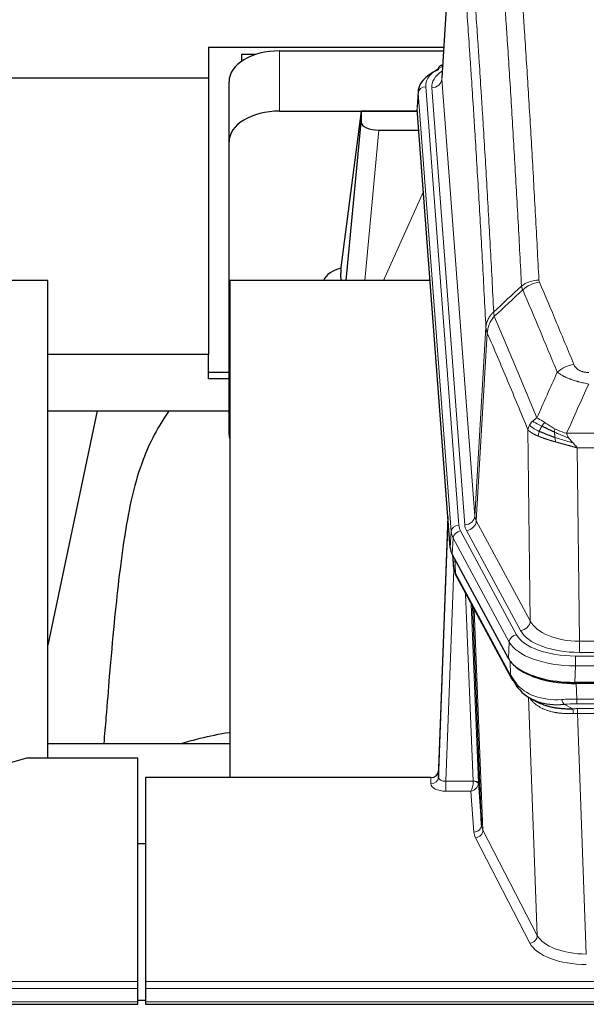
# Model space of a CAD drawing. Header units: inches. Extents: x 0 to 23760, y -13 to 16800.
# Tile 190 of 223: x 18113 to 18338, y 14107 to 14497. Entities that reach past the tile are written whole.
import ezdxf

# ---------------------------------------------------------------- set-up
doc = ezdxf.new("R2010")
doc.units = ezdxf.units.IN
doc.layers.add('254', color=7, linetype='Continuous', true_color=0xffffff)

msp = doc.modelspace()

# ---------------------------------------------------------------- linework, layer by layer
at = {"layer": '254', "color": 2, "linetype": 'Continuous', "lineweight": 25}
for p, q in [((18285.702, 14560.413), (18280.452, 14473.777)), ((18188.22, 14485.903), (18188.22, 14473.763)), ((18188.22, 14485.903), (18281.19, 14485.903)), ((18201.22, 14482.957), (18201.22, 14480.217)), ((18206.902, 14482.957), (18201.22, 14482.957)), ((18216.273, 14484.376), (18281.094, 14484.376)), ((18280.763, 14478.92), (18279.82, 14478.484)), ((18048.412, 14473.763), (18188.22, 14473.763)), ((18188.22, 14473.763), (18188.22, 14364.292)), ((18196.273, 14448.4), (18196.273, 14472.202)), ((18271.073, 14468.427), (18270.692, 14462.144)), ((18216.273, 14460.574), (18270.759, 14460.574)), ((18248.584, 14460.485), (18240.536, 14398.699)), ((18270.766, 14460.485), (18248.584, 14460.485)), ((18248.584, 14460.485), (18248.584, 14456.254)), ((18283.816, 14287.907), (18270.698, 14461.361)), ((18242.673, 14393.597), (18248.584, 14456.254)), ((18255.557, 14453.034), (18271.328, 14453.034)), ((18196.273, 14332.746), (18196.273, 14448.4)), ((18240.535, 14398.692), (18240.536, 14398.699)), ((18240.535, 14398.692), (18240.535, 14396.507)), ((18124.56, 14393.597), (18046.617, 14393.597)), ((18124.56, 14204.795), (18124.56, 14393.597)), ((18196.56, 14393.597), (18196.56, 14197.03)), ((18275.829, 14393.597), (18196.56, 14393.597)), ((18188.22, 14364.292), (18124.559, 14364.292)), ((18188.22, 14354.765), (18188.22, 14364.292)), ((18196.274, 14357.174), (18188.22, 14357.174)), ((18196.274, 14354.765), (18188.22, 14354.765)), ((18144.107, 14342.108), (18124.56, 14249.36)), ((18124.611, 14342.109), (18196.296, 14342.109)), ((18282.879, 14300.289), (18279.121, 14199.65)), ((18279.111, 14197.113), (18282.799, 14295.895)), ((18306.855, 14244.115), (18284.6, 14285.33)), ((18284.728, 14285.093), (18285.091, 14280.291)), ((18285.085, 14280.405), (18284.914, 14284.749)), ((18285.085, 14280.405), (18285.091, 14280.291)), ((18286.229, 14276.495), (18307.976, 14236.22)), ((18296.136, 14178.285), (18292.708, 14264.495)), ((18549.423, 14234.677), (18333.017, 14234.677)), ((18548.832, 14234.196), (18333.608, 14234.196)), ((18316.118, 14228.044), (18318.861, 14226.657)), ((18196.558, 14210.368), (18124.561, 14210.368)), ((18115.764, 14204.6), (18099.599, 14200.069)), ((18117.263, 14204.795), (18160.22, 14204.795)), ((18160.22, 14116.394), (18160.22, 14204.795)), ((18279.121, 14199.65), (18279.111, 14197.113)), ((18163.22, 14197.028), (18163.22, 14116.394)), ((18276.123, 14197.028), (18163.22, 14197.028)), ((18294.907, 14194.903), (18296.136, 14178.285)), ((18163.22, 14170.83), (18160.22, 14170.83)), ((18160.22, 14113.66), (18160.22, 14116.394)), ((18160.22, 14108.412), (18160.22, 14113.66)), ((18163.22, 14116.394), (18163.22, 14113.66)), ((18163.22, 14113.66), (18163.22, 14108.412)), ((18160.197, 14109.095), (18163.21, 14109.095)), ((17603.22, 14107.397), (18160.22, 14107.397)), ((18160.22, 14107.397), (18160.22, 14108.412)), ((18163.22, 14108.412), (18163.22, 14107.397)), ((18163.22, 14107.397), (18720.22, 14107.397))]:
    msp.add_line(p, q, dxfattribs=at)
at = {"layer": '254', "color": 110, "linetype": 'Continuous', "lineweight": 13}
for p, q in [((18285.704, 14559.791), (18280.456, 14473.202)), ((18216.273, 14460.574), (18216.273, 14484.376)), ((18280.456, 14473.202), (18293.523, 14300.429)), ((18271.078, 14467.64), (18270.698, 14461.361)), ((18284.189, 14294.28), (18271.078, 14467.64)), ((18274.073, 14470.21), (18287.183, 14296.85)), ((18276.464, 14469.775), (18289.531, 14297.002)), ((18255.557, 14453.034), (18249.95, 14393.598)), ((18257.362, 14393.598), (18273.159, 14428.82)), ((18293.523, 14300.429), (18297.899, 14375.105)), ((18298.455, 14372.772), (18294.104, 14298.52)), ((18315.456, 14258.977), (18314.498, 14334.627)), ((18329.817, 14333.181), (18552.623, 14333.181)), ((18548.51, 14327.437), (18333.93, 14327.437)), ((18333.93, 14327.437), (18334.898, 14250.942)), ((18294.104, 14298.52), (18315.456, 14258.977)), ((18283.816, 14287.907), (18284.189, 14294.28)), ((18287.881, 14294.559), (18310.055, 14253.493)), ((18311.58, 14255.168), (18290.228, 14294.711)), ((18284.974, 14291.702), (18284.6, 14285.33)), ((18307.148, 14250.637), (18284.974, 14291.702)), ((18284.73, 14285.089), (18285.085, 14280.405)), ((18285.651, 14283.383), (18285.87, 14277.825)), ((18285.234, 14279.433), (18282.103, 14195.582)), ((18285.87, 14277.825), (18307.617, 14237.55)), ((18292.91, 14195.668), (18289.887, 14269.72)), ((18292.014, 14265.78), (18294.907, 14194.903)), ((18293.254, 14263.485), (18296.721, 14176.274)), ((18306.855, 14244.115), (18307.148, 14250.637)), ((18334.898, 14246.528), (18334.898, 14250.942)), ((18334.898, 14250.942), (18547.541, 14250.942)), ((18333.31, 14245.104), (18549.13, 14245.104)), ((18333.31, 14241.199), (18333.31, 14245.104)), ((18547.541, 14246.528), (18334.898, 14246.528)), ((18307.617, 14237.55), (18307.441, 14243.186)), ((18333.31, 14241.199), (18333.017, 14234.677)), ((18549.13, 14241.199), (18333.31, 14241.199)), ((18333.608, 14234.196), (18333.799, 14228.105)), ((18318.206, 14134.66), (18314.77, 14228.799)), ((18328.775, 14226.011), (18332.228, 14224.266)), ((18333.799, 14226.239), (18333.799, 14228.105)), ((18333.799, 14228.105), (18548.641, 14228.105)), ((18548.641, 14226.239), (18333.799, 14226.239)), ((18334.141, 14222.431), (18334.141, 14224.297)), ((18334.141, 14224.297), (18548.299, 14224.297)), ((18334.141, 14222.431), (18337.615, 14127.256)), ((18548.299, 14222.431), (18334.141, 14222.431)), ((18276.112, 14194.581), (18276.123, 14197.028)), ((18282.103, 14195.582), (18282.103, 14191.666)), ((18282.103, 14195.582), (18292.908, 14195.582)), ((18282.103, 14191.666), (18291.945, 14191.666)), ((18293.139, 14175.518), (18291.945, 14191.666)), ((18296.721, 14176.274), (18318.206, 14134.66)), ((18315.298, 14131.596), (18293.813, 14173.211)), ((17603.22, 14116.394), (18160.22, 14116.394)), ((17603.22, 14113.66), (18160.22, 14113.66)), ((18163.22, 14116.394), (18720.22, 14116.394)), ((18163.22, 14113.66), (18720.22, 14113.66)), ((17603.22, 14108.412), (18160.22, 14108.412)), ((18163.22, 14108.412), (18720.22, 14108.412))]:
    msp.add_line(p, q, dxfattribs=at)
at = {"layer": '254', "color": 2, "linetype": 'Continuous', "lineweight": 25}
for centre, major_axis, ratio, start_param, end_param in [((18216.273, 14472.202), (-20, 0), 0.608706, 4.712389, 6.2831853), ((18298.092, 14467.923), (-27.03, 0.194), 0.4633579, 5.502135, 6.3212481), ((18281.078, 14475.761), (1.258, -2.724), 0.6272114, 3.1415983, 4.0254232), ((18216.273, 14448.4), (-20, 0), 0.608706, 4.712389, 6.2831853), ((18255.611, 14456.278), (7.027, 0.031), 0.4617281, 3.1395348, 4.7027345), ((18243.414, 14391.518), (10.208, 0), 0.7029015, 1.8567446, 2.8477011), ((18243.414, 14200.114), (-10.152, 515.152), 0.0020796, 5.0973739, 5.1034777), ((18216.273, 14332.746), (-20, 0), 0.608706, 0, 0.1694742), ((18310.836, 14288.347), (27.037, 0.006), 0.4611335, 3.1763491, 3.3855005), ((18312.88, 14260.616), (-27.175, 22.247), 0.2659513, 0.2482925, 0.2802724), ((18311.729, 14289.892), (26.161, 11.46), 0.4493681, 3.0159633, 3.1613144), ((18289.583, 14278.716), (3.584, 1.776), 0.8816114, 2.7716102, 3.1419462), ((18333.075, 14247.162), (27.023, 0.034), 0.4619935, 3.3853572, 3.670307), ((18334.449, 14220.671), (-27.355, 20.182), 0.1876908, 0.3765826, 0.5974134), ((18333.634, 14246.671), (27.01, 0.015), 0.4618579, 3.6271853, 4.7111791), ((18333.075, 14247.162), (27.023, 0.034), 0.4619935, 3.670307, 4.7096668), ((18311.496, 14238.12), (3.52, 1.9), 0.8606628, 3.1415888, 3.5094104), ((18331.752, 14217.808), (-23.434, 19.972), 0.1471226, 0.3626514, 0.5834823), ((18313.273, 14235.439), (3.195, 2.407), 0.6715965, 2.6043549, 3.391291), ((18333.546, 14249.488), (23.359, 16.381), 0.7286412, 3.1732971, 4.057134), ((18117.266, 14203.338), (-3, 0.002), 0.4856498, 4.7136997, 5.2369038), ((18276.123, 14199.741), (3, 0.002), 0.9042699, 4.7116987, 6.2488686)]:
    msp.add_ellipse(centre, major_axis=major_axis, ratio=ratio, start_param=start_param, end_param=end_param, dxfattribs=at)
at = {"layer": '254', "color": 110, "linetype": 'Continuous', "lineweight": 13}
for centre, major_axis, ratio, start_param, end_param in [((18281.078, 14475.761), (1.258, -2.724), 0.6272114, 2.6666598, 3.1415983), ((18298.092, 14470.584), (-24.034, 0.016), 0.461198, 5.4992389, 6.318352), ((18300.483, 14470.149), (-24.034, 0.016), 0.461198, 5.6862399, 6.318352), ((18276.464, 14473.323), (3.989, 0.302), 0.8864705, 4.6454478, 6.1638843), ((18274.073, 14467.549), (2.991, 0.226), 0.8864705, 1.5038552, 3.0222916), ((18318.853, 14385.476), (-9.987, -0.512), 0.8285973, 4.6699673, 5.4273767), ((18319.04, 14384.685), (-9.188, -3.948), 0.8056434, 4.3791539, 5.1247913), ((18332.702, 14352.223), (-9.245, -3.812), 0.7933159, 4.3962573, 5.1392153), ((18289.531, 14300.55), (3.989, 0.302), 0.8864705, 4.6454478, 6.1638843), ((18313.549, 14300.941), (20.038, 0.241), 0.4621297, 3.1708089, 3.3799603), ((18282.799, 14293.743), (0.214, 6.443), 0.0117452, 0.5090713, 1.2305416), ((18285.797, 14295.804), (2.998, -0.112), 0.4302668, 3.1576572, 3.7226285), ((18287.183, 14294.189), (2.991, 0.226), 0.8864705, 1.5038552, 3.0222916), ((18311.201, 14297.24), (24.033, 0.005), 0.4611335, 3.1763491, 3.3855005), ((18313.549, 14297.393), (24.033, 0.005), 0.4611335, 3.1763491, 3.3855005), ((18290.228, 14298.259), (3.52, 1.9), 0.8606628, 4.2773553, 5.7957917), ((18311.201, 14294.579), (-27.028, 0.171), 0.4605352, 0.0378207, 0.2469722), ((18287.881, 14291.898), (2.64, 1.425), 0.8606628, 1.1357626, 2.6541991), ((18312.88, 14260.616), (-27.539, 20.422), 0.1820474, 0.3394732, 0.3714531), ((18289.749, 14278.396), (3.52, 1.9), 0.8606628, 2.7414655, 3.1415888), ((18311.58, 14258.716), (3.52, 1.9), 0.8606628, 4.2773553, 5.7957917), ((18334.819, 14261.549), (-20.002, 0.126), 0.5302672, 0.2567917, 1.5781041), ((18310.055, 14250.832), (2.64, 1.425), 0.8606628, 1.1357626, 2.6541991), ((18333.361, 14256.201), (24.02, 0.03), 0.4619935, 3.3853572, 4.7096668), ((18334.819, 14258.001), (-24.002, 0.049), 0.477994, 0.2537759, 1.5750883), ((18333.361, 14253.54), (-27.018, 0.111), 0.4567867, 0.246464, 1.5707737), ((18311.496, 14238.12), (3.52, 1.9), 0.8606628, 2.7414655, 3.1415888), ((18333.546, 14249.488), (25.329, 12.681), 0.6929209, 3.2824386, 4.1662755), ((18334.449, 14220.671), (-27.015, 0.091), 0.2751837, 4.7373543, 4.9581852), ((18328.775, 14229.846), (-0.368, 3.983), 0.2964475, 2.0527062, 2.8396422), ((18334.449, 14216.835), (-23.017, 0.318), 0.4083138, 4.7462544, 4.9670852), ((18334.931, 14214.484), (-24.025, 0.387), 0.4081206, 4.7518285, 4.8316761), ((18332.228, 14220.43), (0.131, -3.998), 0.1099517, 2.0830946, 2.8518059), ((18334.931, 14210.649), (-20.023, 0.877), 0.5868265, 4.777515, 4.8573626), ((18282.116, 14194.581), (6.003, 0.008), 0.4854373, 3.1388974, 4.7096937), ((18276.112, 14197.204), (-3, 0.013), 0.8746179, 1.5745081, 3.1116779), ((18282.116, 14197.204), (3.004, 0.138), 0.5390598, 3.1127167, 4.683513), ((18291.945, 14194.29), (0.506, 2.997), 0.2740591, 3.694004, 5.2037138), ((18291.945, 14194.29), (2.669, 1.608), 0.8008031, 4.262859, 5.7725688), ((18291.91, 14195.637), (-1.001, 0.011), 0.9036659, 3.0924534, 3.1882187), ((18292.908, 14194.721), (1.996, -0.13), 0.4297663, 0.0674602, 1.5988341), ((18292.91, 14194.807), (1.998, 0.082), 0.4302193, 0.0160628, 1.553239), ((18291.91, 14194.776), (2.996, 0.15), 0.8842151, 6.1784613, 6.2742267), ((18293.139, 14178.142), (-2.992, -0.221), 0.8740585, 1.5062672, 3.1117425), ((18316.139, 14175.916), (-23.014, 0.002), 0.4845187, 0.0358431, 0.2451673), ((18293.813, 14175.835), (-2.666, -1.376), 0.8484453, 1.1579292, 2.76165), ((18316.139, 14178.54), (-20.016, 0.121), 0.4848834, 0.0387668, 0.248091), ((18315.298, 14134.22), (-2.666, -1.376), 0.8484453, 1.1579292, 2.76165), ((18337.621, 14136.93), (-20.013, 0.104), 0.483363, 0.2476114, 1.5729934), ((18337.621, 14134.306), (23.012, 0.004), 0.4845836, 3.3866449, 4.7120269)]:
    msp.add_ellipse(centre, major_axis=major_axis, ratio=ratio, start_param=start_param, end_param=end_param, dxfattribs=at)
for points, knots in [([(18306.895, 14576.417), (18307.452, 14569.797), (18308.553, 14556.307), (18310.16, 14535.323), (18311.203, 14520.833), (18311.973, 14509.779), (18312.356, 14504.205), (18312.734, 14498.56), (18312.985, 14494.782), (18313.111, 14492.885), (18313.734, 14483.36), (18314.225, 14475.619), (18314.951, 14463.824), (18315.19, 14459.862), (18315.666, 14451.879), (18315.902, 14447.858), (18316.604, 14435.705), (18317.525, 14419.263), (18318.415, 14402.344), (18318.853, 14393.766)], [0, 0, 0, 0, 0.125, 0.25, 0.375, 0.375, 0.4375, 0.46875, 0.46875, 0.5, 0.5, 0.625, 0.625, 0.6875, 0.6875, 0.75, 0.75, 0.875, 1, 1, 1, 1]), ([(18311.985, 14391.389), (18311.547, 14399.958), (18310.656, 14416.857), (18309.734, 14433.279), (18309.031, 14445.418), (18308.795, 14449.434), (18308.318, 14457.408), (18308.078, 14461.365), (18307.352, 14473.146), (18306.86, 14480.879), (18306.235, 14490.392), (18306.11, 14492.287), (18305.858, 14496.061), (18305.48, 14501.699), (18305.097, 14507.266), (18304.325, 14518.308), (18303.281, 14532.78), (18301.671, 14553.741), (18300.569, 14567.215), (18300.011, 14573.828)], [0, 0, 0, 0, 0.125, 0.25, 0.25, 0.3125, 0.3125, 0.375, 0.375, 0.5, 0.5, 0.53125, 0.53125, 0.5625, 0.625, 0.625, 0.75, 0.875, 1, 1, 1, 1]), ([(18288.759, 14566.407), (18289.331, 14559.716), (18290.458, 14546.074), (18292.104, 14524.832), (18293.17, 14510.153), (18293.958, 14498.95), (18294.35, 14493.299), (18294.801, 14486.622), (18294.994, 14483.742), (18295.122, 14481.818), (18295.186, 14480.854), (18295.504, 14476.024), (18295.884, 14470.181), (18296.322, 14463.281), (18296.508, 14460.306), (18296.633, 14458.319), (18296.694, 14457.323), (18297.251, 14448.345), (18298.223, 14432.137), (18299.634, 14407.085), (18300.543, 14389.889), (18300.989, 14381.167)], [0, 0, 0, 0, 0.125, 0.25, 0.375, 0.375, 0.4375, 0.46875, 0.484375, 0.484375, 0.5, 0.5, 0.5625, 0.59375, 0.609375, 0.609375, 0.625, 0.625, 0.75, 0.875, 1, 1, 1, 1]), ([(18297.899, 14375.105), (18297.454, 14383.8), (18296.549, 14400.941), (18295.142, 14425.916), (18294.172, 14442.073), (18293.617, 14451.024), (18293.555, 14452.017), (18293.432, 14453.998), (18293.246, 14456.964), (18292.809, 14463.843), (18292.43, 14469.669), (18292.112, 14474.484), (18292.049, 14475.445), (18291.921, 14477.364), (18291.729, 14480.235), (18291.279, 14486.892), (18290.889, 14492.526), (18290.102, 14503.697), (18289.039, 14518.333), (18287.398, 14539.514), (18286.274, 14553.119), (18285.704, 14559.791)], [0, 0, 0, 0, 0.125, 0.25, 0.375, 0.375, 0.390625, 0.390625, 0.40625, 0.4375, 0.5, 0.5, 0.515625, 0.515625, 0.53125, 0.5625, 0.625, 0.625, 0.75, 0.875, 1, 1, 1, 1]), ([(18319.04, 14392.971), (18318.984, 14393.102), (18318.941, 14393.233), (18318.879, 14393.498), (18318.86, 14393.631), (18318.853, 14393.766)], [0, 0, 0, 0, 0.5, 0.5, 1, 1, 1, 1]), ([(18319.04, 14392.971), (18321.326, 14387.63), (18323.607, 14382.243), (18327.023, 14374.095), (18328.16, 14371.368), (18330.432, 14365.89), (18331.568, 14363.14), (18332.702, 14360.379)], [0, 0, 0, 0, 0.5, 0.5, 0.75, 0.75, 1, 1, 1, 1]), ([(18326.122, 14357.321), (18324.986, 14360.08), (18323.85, 14362.827), (18321.575, 14368.3), (18320.436, 14371.025), (18317.016, 14379.166), (18314.732, 14384.548), (18312.444, 14389.884)], [0, 0, 0, 0, 0.25, 0.25, 0.5, 0.5, 1, 1, 1, 1]), ([(18297.899, 14375.105), (18297.9, 14375.12), (18297.902, 14375.15), (18297.905, 14375.195), (18297.908, 14375.24), (18297.912, 14375.285), (18297.916, 14375.33), (18297.92, 14375.374), (18297.924, 14375.419), (18297.929, 14375.464), (18297.933, 14375.509), (18297.939, 14375.553), (18297.944, 14375.598), (18297.95, 14375.643), (18297.955, 14375.687), (18297.961, 14375.732), (18297.968, 14375.777), (18297.974, 14375.821), (18297.981, 14375.866), (18297.988, 14375.91), (18297.996, 14375.955), (18298.003, 14375.999), (18298.011, 14376.044), (18298.019, 14376.088), (18298.028, 14376.132), (18298.036, 14376.177), (18298.045, 14376.221), (18298.054, 14376.265), (18298.064, 14376.309), (18298.073, 14376.354), (18298.083, 14376.398), (18298.093, 14376.442), (18298.104, 14376.486), (18298.114, 14376.53), (18298.125, 14376.574), (18298.136, 14376.618), (18298.148, 14376.662), (18298.159, 14376.706), (18298.171, 14376.749), (18298.183, 14376.793), (18298.196, 14376.837), (18298.208, 14376.88), (18298.221, 14376.924), (18298.234, 14376.967), (18298.248, 14377.011), (18298.261, 14377.054), (18298.275, 14377.098), (18298.289, 14377.141), (18298.303, 14377.184), (18298.318, 14377.227), (18298.333, 14377.271), (18298.348, 14377.314), (18298.363, 14377.357), (18298.379, 14377.4), (18298.395, 14377.443), (18298.411, 14377.485), (18298.427, 14377.528), (18298.443, 14377.571), (18298.46, 14377.613), (18298.477, 14377.656), (18298.494, 14377.698), (18298.512, 14377.741), (18298.53, 14377.783), (18298.548, 14377.825), (18298.566, 14377.868), (18298.584, 14377.91), (18298.603, 14377.952), (18298.622, 14377.994), (18298.641, 14378.036), (18298.66, 14378.077), (18298.68, 14378.119), (18298.7, 14378.161), (18298.72, 14378.202), (18298.74, 14378.244), (18298.761, 14378.285), (18298.781, 14378.326), (18298.809, 14378.38), (18298.842, 14378.445), (18298.883, 14378.521), (18298.925, 14378.598), (18298.967, 14378.674), (18299.01, 14378.75), (18299.054, 14378.826), (18299.099, 14378.901), (18299.145, 14378.976), (18299.191, 14379.05), (18299.238, 14379.125), (18299.286, 14379.198), (18299.335, 14379.272), (18299.384, 14379.345), (18299.435, 14379.418), (18299.485, 14379.491), (18299.537, 14379.563), (18299.59, 14379.634), (18299.643, 14379.706), (18299.697, 14379.777), (18299.751, 14379.847), (18299.807, 14379.918), (18299.863, 14379.987), (18299.919, 14380.057), (18299.977, 14380.126), (18300.035, 14380.194), (18300.094, 14380.262), (18300.154, 14380.33), (18300.214, 14380.397), (18300.275, 14380.464), (18300.336, 14380.53), (18300.399, 14380.596), (18300.462, 14380.661), (18300.525, 14380.726), (18300.59, 14380.791), (18300.654, 14380.855), (18300.72, 14380.918), (18300.786, 14380.981), (18300.853, 14381.044), (18300.92, 14381.106), (18300.966, 14381.147), (18300.989, 14381.167)], [0, 0, 0, 0, 0.0066687, 0.0133374, 0.0200061, 0.0266746, 0.0333432, 0.0400116, 0.0466801, 0.0533484, 0.0600168, 0.066685, 0.0733532, 0.0800214, 0.0866895, 0.0933575, 0.1000255, 0.1066935, 0.1133614, 0.1200292, 0.126697, 0.1333647, 0.1400324, 0.1467001, 0.1533676, 0.1600352, 0.1667026, 0.1733701, 0.1800374, 0.1867047, 0.193372, 0.2000392, 0.2067064, 0.2133735, 0.2200405, 0.2267075, 0.2333745, 0.2400414, 0.2467082, 0.253375, 0.2600418, 0.2667085, 0.2733751, 0.2800417, 0.2867082, 0.2933747, 0.3000412, 0.3067075, 0.3133739, 0.3200401, 0.3267064, 0.3333725, 0.3400387, 0.3467047, 0.3533708, 0.3600367, 0.3667026, 0.3733685, 0.3800343, 0.3867001, 0.3933658, 0.4000315, 0.4066971, 0.4133626, 0.4200281, 0.4266936, 0.433359, 0.4400243, 0.4466896, 0.4533549, 0.4600201, 0.4666852, 0.4733503, 0.4800154, 0.4866804, 0.4933453, 0.5000102, 0.5125098, 0.5250093, 0.5375088, 0.5500082, 0.5625077, 0.5750071, 0.5875066, 0.600006, 0.6125054, 0.6250049, 0.6375043, 0.6500037, 0.6625032, 0.6750026, 0.6875021, 0.7000016, 0.7125011, 0.7250006, 0.7375001, 0.7499997, 0.7624993, 0.7749989, 0.7874985, 0.7999982, 0.812498, 0.8249977, 0.8374975, 0.8499974, 0.8624973, 0.8749972, 0.8874972, 0.8999973, 0.9124974, 0.9249976, 0.9374978, 0.9499981, 0.9624985, 0.9749989, 0.9874994, 1, 1, 1, 1]), ([(18298.455, 14372.772), (18298.477, 14373.355), (18298.554, 14373.943), (18298.818, 14375.109), (18299.004, 14375.688), (18299.475, 14376.82), (18299.761, 14377.373), (18300.419, 14378.436), (18300.792, 14378.947), (18301.201, 14379.43)], [0, 0, 0, 0, 0.25, 0.25, 0.5, 0.5, 0.75, 0.75, 1, 1, 1, 1]), ([(18301.201, 14379.43), (18301.126, 14379.724), (18301.083, 14380.026), (18301.025, 14380.616), (18301.009, 14380.904), (18300.989, 14381.167)], [0, 0, 0, 0, 0.5, 0.5, 1, 1, 1, 1]), ([(18301.201, 14379.43), (18304.023, 14372.875), (18306.838, 14366.251), (18311.052, 14356.211), (18312.455, 14352.847), (18315.257, 14346.086), (18316.657, 14342.688), (18318.054, 14339.273)], [0, 0, 0, 0, 0.5, 0.5, 0.75, 0.75, 1, 1, 1, 1]), ([(18298.455, 14372.772), (18298.45, 14372.784), (18298.44, 14372.81), (18298.425, 14372.848), (18298.41, 14372.887), (18298.395, 14372.926), (18298.379, 14372.966), (18298.364, 14373.007), (18298.349, 14373.048), (18298.333, 14373.09), (18298.318, 14373.132), (18298.302, 14373.175), (18298.287, 14373.219), (18298.272, 14373.264), (18298.256, 14373.309), (18298.241, 14373.354), (18298.226, 14373.4), (18298.211, 14373.447), (18298.196, 14373.495), (18298.181, 14373.543), (18298.167, 14373.592), (18298.152, 14373.641), (18298.138, 14373.691), (18298.124, 14373.741), (18298.11, 14373.793), (18298.097, 14373.845), (18298.083, 14373.897), (18298.063, 14373.981), (18298.037, 14374.094), (18298.008, 14374.231), (18297.985, 14374.358), (18297.965, 14374.475), (18297.949, 14374.582), (18297.937, 14374.679), (18297.927, 14374.766), (18297.919, 14374.843), (18297.913, 14374.91), (18297.908, 14374.967), (18297.905, 14375.014), (18297.902, 14375.051), (18297.901, 14375.078), (18297.9, 14375.095), (18297.899, 14375.103), (18297.899, 14375.105)], [0, 0, 0, 0, 0.0155037, 0.0313049, 0.0474035, 0.0637997, 0.0804935, 0.097485, 0.1147743, 0.1323613, 0.1502462, 0.1684289, 0.1869096, 0.2056883, 0.224765, 0.2441397, 0.2638126, 0.2837835, 0.3040527, 0.32462, 0.3454856, 0.3666494, 0.3881116, 0.409872, 0.4319308, 0.454288, 0.4769435, 0.4998975, 0.5635611, 0.6228928, 0.6778927, 0.7285606, 0.7748966, 0.8169007, 0.8545729, 0.8879131, 0.9169214, 0.9415977, 0.9619421, 0.9779545, 0.989635, 0.9969835, 1, 1, 1, 1]), ([(18314.498, 14334.627), (18313.167, 14337.868), (18311.835, 14341.093), (18309.167, 14347.513), (18307.832, 14350.708), (18303.821, 14360.244), (18301.141, 14366.539), (18298.455, 14372.772)], [0, 0, 0, 0, 0.25, 0.25, 0.5, 0.5, 1, 1, 1, 1]), ([(18338.549, 14357.224), (18338.366, 14357.224), (18338.184, 14357.229), (18337.82, 14357.248), (18337.64, 14357.262), (18337.285, 14357.3), (18337.109, 14357.324), (18336.762, 14357.382), (18336.591, 14357.417), (18336.381, 14357.467), (18336.339, 14357.477), (18336.255, 14357.499), (18336.13, 14357.532), (18336.009, 14357.567), (18335.77, 14357.642), (18335.462, 14357.751), (18335.175, 14357.878), (18335.002, 14357.963), (18334.968, 14357.981), (18334.9, 14358.016), (18334.866, 14358.034), (18334.766, 14358.088), (18334.701, 14358.125), (18334.512, 14358.238), (18334.392, 14358.317), (18334.166, 14358.479), (18334.059, 14358.563), (18333.856, 14358.736), (18333.76, 14358.825), (18333.647, 14358.939), (18333.625, 14358.961), (18333.581, 14359.008), (18333.559, 14359.031), (18333.496, 14359.101), (18333.455, 14359.148), (18333.336, 14359.289), (18333.262, 14359.385), (18333.125, 14359.579), (18333.062, 14359.676), (18332.885, 14359.973), (18332.786, 14360.174), (18332.702, 14360.379)], [0, 0, 0, 0, 0.0625, 0.0625, 0.125, 0.125, 0.1875, 0.1875, 0.25, 0.25, 0.265625, 0.265625, 0.28125, 0.3125, 0.3125, 0.375, 0.4375, 0.4375, 0.453125, 0.453125, 0.46875, 0.46875, 0.5, 0.5, 0.5625, 0.5625, 0.625, 0.625, 0.6875, 0.6875, 0.703125, 0.703125, 0.71875, 0.71875, 0.75, 0.75, 0.8125, 0.8125, 0.875, 0.875, 1, 1, 1, 1]), ([(18338.549, 14352.661), (18338.214, 14352.721), (18337.881, 14352.785), (18337.218, 14352.918), (18336.889, 14352.988), (18335.914, 14353.205), (18335.276, 14353.361), (18334.573, 14353.55), (18334.495, 14353.571), (18334.34, 14353.614), (18334.262, 14353.636), (18334.031, 14353.701), (18333.878, 14353.745), (18333.423, 14353.878), (18332.829, 14354.061), (18332.256, 14354.253), (18331.834, 14354.4), (18331.626, 14354.474), (18331.42, 14354.55), (18331.284, 14354.6), (18331.216, 14354.626), (18330.611, 14354.856), (18330.103, 14355.067), (18329.384, 14355.39), (18329.151, 14355.499), (18328.813, 14355.665), (18328.702, 14355.721), (18328.483, 14355.833), (18328.376, 14355.889), (18327.848, 14356.171), (18327.46, 14356.399), (18326.745, 14356.857), (18326.419, 14357.088), (18326.122, 14357.321)], [0, 0, 0, 0, 0.0625, 0.0625, 0.125, 0.125, 0.25, 0.25, 0.265625, 0.265625, 0.28125, 0.28125, 0.3125, 0.3125, 0.375, 0.4375, 0.4375, 0.46875, 0.484375, 0.484375, 0.5, 0.5, 0.625, 0.625, 0.6875, 0.6875, 0.71875, 0.71875, 0.75, 0.75, 0.875, 0.875, 1, 1, 1, 1]), ([(18316.347, 14337.928), (18316.593, 14338.172), (18316.86, 14338.408), (18317.43, 14338.858), (18317.734, 14339.072), (18318.054, 14339.273)], [0, 0, 0, 0, 0.5, 0.5, 1, 1, 1, 1]), ([(18321.23, 14337.378), (18320.931, 14337.572), (18320.641, 14337.76), (18319.514, 14338.48), (18318.748, 14338.946), (18318.054, 14339.273)], [0, 0, 0, 0, 0.25, 0.25, 1, 1, 1, 1]), ([(18314.498, 14334.627), (18314.555, 14334.913), (18314.637, 14335.2), (18314.851, 14335.773), (18314.982, 14336.058), (18315.137, 14336.34)], [0, 0, 0, 0, 0.5, 0.5, 1, 1, 1, 1]), ([(18318.53, 14332.079), (18318.518, 14332.084), (18318.495, 14332.094), (18318.46, 14332.108), (18318.424, 14332.124), (18318.389, 14332.139), (18318.352, 14332.154), (18318.316, 14332.17), (18318.279, 14332.186), (18318.242, 14332.202), (18318.204, 14332.219), (18318.166, 14332.235), (18318.127, 14332.252), (18318.089, 14332.27), (18318.05, 14332.287), (18318.01, 14332.304), (18317.97, 14332.322), (18317.93, 14332.34), (18317.89, 14332.359), (18317.849, 14332.377), (18317.808, 14332.396), (18317.767, 14332.415), (18317.725, 14332.434), (18317.683, 14332.454), (18317.641, 14332.473), (18317.599, 14332.493), (18317.556, 14332.513), (18317.513, 14332.534), (18317.47, 14332.555), (18317.426, 14332.575), (18317.383, 14332.597), (18317.339, 14332.618), (18317.295, 14332.64), (18317.25, 14332.662), (18317.206, 14332.684), (18317.161, 14332.706), (18317.117, 14332.729), (18317.072, 14332.752), (18317.026, 14332.775), (18316.981, 14332.799), (18316.936, 14332.822), (18316.89, 14332.846), (18316.845, 14332.87), (18316.799, 14332.895), (18316.753, 14332.92), (18316.707, 14332.945), (18316.661, 14332.97), (18316.615, 14332.995), (18316.569, 14333.021), (18316.523, 14333.047), (18316.476, 14333.074), (18316.43, 14333.1), (18316.384, 14333.127), (18316.338, 14333.154), (18316.291, 14333.182), (18316.245, 14333.209), (18316.199, 14333.237), (18316.153, 14333.265), (18316.107, 14333.294), (18316.061, 14333.323), (18316.015, 14333.352), (18315.969, 14333.381), (18315.924, 14333.411), (18315.878, 14333.441), (18315.832, 14333.471), (18315.787, 14333.501), (18315.742, 14333.532), (18315.697, 14333.563), (18315.652, 14333.594), (18315.608, 14333.626), (18315.563, 14333.658), (18315.519, 14333.69), (18315.475, 14333.722), (18315.431, 14333.755), (18315.388, 14333.788), (18315.345, 14333.821), (18315.302, 14333.855), (18315.26, 14333.889), (18315.217, 14333.923), (18315.176, 14333.957), (18315.134, 14333.992), (18315.093, 14334.027), (18315.052, 14334.062), (18315.012, 14334.098), (18314.972, 14334.134), (18314.932, 14334.17), (18314.893, 14334.207), (18314.855, 14334.243), (18314.817, 14334.28), (18314.779, 14334.318), (18314.742, 14334.355), (18314.705, 14334.393), (18314.669, 14334.432), (18314.634, 14334.47), (18314.599, 14334.509), (18314.565, 14334.548), (18314.531, 14334.587), (18314.509, 14334.614), (18314.498, 14334.627)], [0, 0, 0, 0, 0.0060657, 0.012223, 0.0184718, 0.0248123, 0.0312443, 0.0377679, 0.0443831, 0.0510899, 0.0578883, 0.0647782, 0.0717598, 0.0788329, 0.0859977, 0.093254, 0.1006019, 0.1080414, 0.1155725, 0.1231952, 0.1309095, 0.1387154, 0.1466129, 0.1546019, 0.1626826, 0.1708549, 0.1791188, 0.1874742, 0.1959213, 0.20446, 0.2130903, 0.2218121, 0.2306256, 0.2395307, 0.2485274, 0.2576156, 0.2667955, 0.276067, 0.2854301, 0.2948848, 0.3044311, 0.314069, 0.3237985, 0.3336196, 0.3435324, 0.3535367, 0.3636326, 0.3738202, 0.3840993, 0.3944701, 0.4049324, 0.4154864, 0.426132, 0.4368691, 0.4476979, 0.4586183, 0.4696303, 0.480734, 0.4919292, 0.503216, 0.5145945, 0.5260645, 0.5376262, 0.5492795, 0.5610244, 0.5728609, 0.584789, 0.5968087, 0.60892, 0.621123, 0.6334175, 0.6458037, 0.6582815, 0.6708509, 0.6835119, 0.6962645, 0.7091087, 0.7220445, 0.735072, 0.748191, 0.7614017, 0.774704, 0.7880979, 0.8015834, 0.8151605, 0.8288293, 0.8425896, 0.8564416, 0.8703852, 0.8844204, 0.8985472, 0.9127656, 0.9270756, 0.9414773, 0.9559705, 0.9705554, 0.9852319, 1, 1, 1, 1]), ([(18315.137, 14336.34), (18315.293, 14336.615), (18315.473, 14336.887), (18315.878, 14337.418), (18316.102, 14337.678), (18316.347, 14337.928)], [0, 0, 0, 0, 0.5, 0.5, 1, 1, 1, 1]), ([(18319.02, 14333.925), (18318.585, 14334.128), (18318.175, 14334.332), (18316.645, 14335.148), (18315.749, 14335.756), (18315.137, 14336.34)], [0, 0, 0, 0, 0.25, 0.25, 1, 1, 1, 1]), ([(18320.006, 14335.998), (18319.634, 14336.185), (18319.278, 14336.368), (18317.917, 14337.073), (18317.046, 14337.546), (18316.347, 14337.928)], [0, 0, 0, 0, 0.25, 0.25, 1, 1, 1, 1]), ([(18319.02, 14333.925), (18319.051, 14334.013), (18319.083, 14334.102), (18319.217, 14334.459), (18319.331, 14334.73), (18319.58, 14335.258), (18319.716, 14335.516), (18319.908, 14335.84), (18319.956, 14335.92), (18320.006, 14335.998)], [0, 0, 0, 0, 0.125, 0.125, 0.5, 0.5, 0.875, 0.875, 1, 1, 1, 1]), ([(18320.006, 14335.998), (18320.104, 14336.153), (18320.206, 14336.3), (18320.463, 14336.644), (18320.62, 14336.828), (18320.931, 14337.144), (18321.084, 14337.276), (18321.23, 14337.378)], [0, 0, 0, 0, 0.25, 0.25, 0.625, 0.625, 1, 1, 1, 1]), ([(18325.199, 14334.97), (18325.019, 14335.066), (18324.84, 14335.163), (18324.133, 14335.558), (18323.619, 14335.864), (18322.625, 14336.478), (18322.145, 14336.785), (18321.531, 14337.183), (18321.379, 14337.281), (18321.23, 14337.378)], [0, 0, 0, 0, 0.125, 0.125, 0.5, 0.5, 0.875, 0.875, 1, 1, 1, 1]), ([(18325.049, 14333.601), (18325.047, 14333.756), (18325.049, 14333.903), (18325.062, 14334.247), (18325.078, 14334.43), (18325.127, 14334.743), (18325.159, 14334.872), (18325.199, 14334.97)], [0, 0, 0, 0, 0.25, 0.25, 0.625, 0.625, 1, 1, 1, 1]), ([(18329.817, 14333.181), (18328.597, 14333.447), (18327.421, 14333.889), (18325.927, 14334.593), (18325.56, 14334.778), (18325.199, 14334.97)], [0, 0, 0, 0, 0.75, 0.75, 1, 1, 1, 1]), ([(18318.53, 14332.079), (18318.565, 14332.259), (18318.608, 14332.464), (18318.713, 14332.91), (18318.776, 14333.152), (18318.902, 14333.574), (18318.958, 14333.748), (18319.02, 14333.925)], [0, 0, 0, 0, 0.375, 0.375, 0.75, 0.75, 1, 1, 1, 1]), ([(18325.532, 14329.747), (18325.51, 14329.753), (18325.467, 14329.766), (18325.401, 14329.785), (18325.335, 14329.803), (18325.269, 14329.822), (18325.202, 14329.841), (18325.136, 14329.86), (18325.07, 14329.879), (18325.004, 14329.898), (18324.937, 14329.917), (18324.871, 14329.936), (18324.805, 14329.955), (18324.738, 14329.975), (18324.672, 14329.994), (18324.605, 14330.013), (18324.538, 14330.033), (18324.472, 14330.052), (18324.405, 14330.072), (18324.338, 14330.091), (18324.271, 14330.111), (18324.204, 14330.13), (18324.138, 14330.15), (18324.071, 14330.17), (18324.004, 14330.19), (18323.937, 14330.209), (18323.87, 14330.229), (18323.803, 14330.249), (18323.736, 14330.269), (18323.669, 14330.289), (18323.602, 14330.31), (18323.535, 14330.33), (18323.468, 14330.35), (18323.4, 14330.37), (18323.333, 14330.391), (18323.266, 14330.411), (18323.199, 14330.432), (18323.132, 14330.452), (18323.065, 14330.473), (18322.998, 14330.493), (18322.931, 14330.514), (18322.864, 14330.535), (18322.797, 14330.556), (18322.729, 14330.577), (18322.662, 14330.598), (18322.595, 14330.619), (18322.528, 14330.64), (18322.461, 14330.661), (18322.394, 14330.682), (18322.328, 14330.704), (18322.261, 14330.725), (18322.194, 14330.746), (18322.127, 14330.768), (18322.06, 14330.789), (18321.993, 14330.811), (18321.927, 14330.833), (18321.86, 14330.854), (18321.793, 14330.876), (18321.727, 14330.898), (18321.66, 14330.92), (18321.594, 14330.942), (18321.528, 14330.964), (18321.461, 14330.986), (18321.395, 14331.008), (18321.329, 14331.03), (18321.263, 14331.053), (18321.197, 14331.075), (18321.131, 14331.098), (18321.065, 14331.12), (18320.999, 14331.143), (18320.933, 14331.165), (18320.868, 14331.188), (18320.802, 14331.211), (18320.737, 14331.234), (18320.671, 14331.257), (18320.606, 14331.28), (18320.541, 14331.303), (18320.476, 14331.326), (18320.411, 14331.349), (18320.346, 14331.372), (18320.282, 14331.396), (18320.217, 14331.419), (18320.153, 14331.443), (18320.088, 14331.466), (18320.024, 14331.49), (18319.96, 14331.514), (18319.896, 14331.537), (18319.832, 14331.561), (18319.769, 14331.585), (18319.705, 14331.609), (18319.642, 14331.633), (18319.578, 14331.657), (18319.515, 14331.681), (18319.452, 14331.706), (18319.39, 14331.73), (18319.327, 14331.755), (18319.265, 14331.779), (18319.202, 14331.804), (18319.14, 14331.828), (18319.078, 14331.853), (18319.017, 14331.878), (18318.955, 14331.903), (18318.894, 14331.928), (18318.833, 14331.953), (18318.772, 14331.978), (18318.711, 14332.003), (18318.65, 14332.028), (18318.59, 14332.053), (18318.55, 14332.07), (18318.53, 14332.079)], [0, 0, 0, 0, 0.0082024, 0.0164263, 0.0246716, 0.0329384, 0.0412265, 0.0495362, 0.0578672, 0.0662198, 0.0745938, 0.0829892, 0.0914062, 0.0998446, 0.1083045, 0.1167859, 0.1252887, 0.1338131, 0.1423589, 0.1509263, 0.1595151, 0.1681255, 0.1767574, 0.1854108, 0.1940858, 0.2027822, 0.2115002, 0.2202398, 0.2290008, 0.2377835, 0.2465876, 0.2554134, 0.2642606, 0.2731295, 0.2820199, 0.2909319, 0.2998654, 0.3088206, 0.3177973, 0.3267956, 0.3358154, 0.3448569, 0.35392, 0.3630047, 0.3721109, 0.3812388, 0.3903883, 0.3995594, 0.4087522, 0.4179665, 0.4272025, 0.4364601, 0.4457393, 0.4550402, 0.4643627, 0.4737069, 0.4830727, 0.4924601, 0.5018692, 0.5113, 0.5207524, 0.5302265, 0.5397222, 0.5492397, 0.5587788, 0.5683395, 0.577922, 0.5875261, 0.5971519, 0.6067994, 0.6164686, 0.6261595, 0.6358721, 0.6456064, 0.6553624, 0.6651401, 0.6749395, 0.6847606, 0.6946034, 0.704468, 0.7143542, 0.7242622, 0.734192, 0.7441434, 0.7541166, 0.7641115, 0.7741282, 0.7841666, 0.7942268, 0.8043087, 0.8144123, 0.8245377, 0.8346848, 0.8448538, 0.8550444, 0.8652568, 0.875491, 0.885747, 0.8960247, 0.9063242, 0.9166455, 0.9269886, 0.9373534, 0.9477401, 0.9581485, 0.9685787, 0.9790306, 0.9895044, 1, 1, 1, 1]), ([(18330.688, 14331.283), (18329.277, 14331.805), (18327.841, 14332.388), (18325.97, 14333.193), (18325.507, 14333.396), (18325.049, 14333.601)], [0, 0, 0, 0, 0.75, 0.75, 1, 1, 1, 1]), ([(18325.218, 14331.54), (18325.206, 14331.627), (18325.194, 14331.715), (18325.149, 14332.068), (18325.121, 14332.336), (18325.077, 14332.862), (18325.062, 14333.119), (18325.052, 14333.444), (18325.05, 14333.523), (18325.049, 14333.601)], [0, 0, 0, 0, 0.125, 0.125, 0.5, 0.5, 0.875, 0.875, 1, 1, 1, 1]), ([(18325.532, 14329.747), (18325.499, 14329.918), (18325.46, 14330.115), (18325.378, 14330.547), (18325.335, 14330.782), (18325.268, 14331.195), (18325.242, 14331.366), (18325.218, 14331.54)], [0, 0, 0, 0, 0.375, 0.375, 0.75, 0.75, 1, 1, 1, 1]), ([(18332.359, 14329.385), (18330.587, 14329.889), (18328.757, 14330.42), (18326.383, 14331.161), (18325.796, 14331.349), (18325.218, 14331.54)], [0, 0, 0, 0, 0.75, 0.75, 1, 1, 1, 1]), ([(18330.688, 14331.283), (18330.569, 14331.44), (18330.459, 14331.598), (18330.211, 14331.992), (18330.086, 14332.229), (18329.9, 14332.704), (18329.838, 14332.942), (18329.817, 14333.181)], [0, 0, 0, 0, 0.25, 0.25, 0.625, 0.625, 1, 1, 1, 1]), ([(18332.359, 14329.385), (18332.285, 14329.465), (18332.211, 14329.545), (18331.915, 14329.863), (18331.693, 14330.1), (18331.266, 14330.574), (18331.061, 14330.81), (18330.808, 14331.125), (18330.747, 14331.204), (18330.688, 14331.283)], [0, 0, 0, 0, 0.125, 0.125, 0.5, 0.5, 0.875, 0.875, 1, 1, 1, 1]), ([(18333.93, 14327.437), (18333.908, 14327.444), (18333.864, 14327.456), (18333.797, 14327.475), (18333.731, 14327.494), (18333.664, 14327.513), (18333.597, 14327.532), (18333.53, 14327.551), (18333.463, 14327.57), (18333.396, 14327.589), (18333.329, 14327.607), (18333.262, 14327.626), (18333.194, 14327.645), (18333.127, 14327.664), (18333.059, 14327.683), (18332.992, 14327.702), (18332.924, 14327.721), (18332.856, 14327.74), (18332.788, 14327.759), (18332.72, 14327.778), (18332.652, 14327.797), (18332.584, 14327.816), (18332.515, 14327.834), (18332.447, 14327.853), (18332.378, 14327.872), (18332.309, 14327.891), (18332.241, 14327.91), (18332.172, 14327.929), (18332.103, 14327.948), (18332.034, 14327.967), (18331.965, 14327.986), (18331.896, 14328.005), (18331.827, 14328.024), (18331.757, 14328.043), (18331.688, 14328.062), (18331.618, 14328.081), (18331.549, 14328.1), (18331.479, 14328.119), (18331.409, 14328.138), (18331.339, 14328.157), (18331.27, 14328.176), (18331.2, 14328.195), (18331.13, 14328.214), (18331.059, 14328.233), (18330.989, 14328.253), (18330.919, 14328.272), (18330.849, 14328.291), (18330.778, 14328.31), (18330.708, 14328.329), (18330.637, 14328.348), (18330.567, 14328.367), (18330.496, 14328.386), (18330.425, 14328.406), (18330.354, 14328.425), (18330.284, 14328.444), (18330.213, 14328.463), (18330.142, 14328.482), (18330.071, 14328.502), (18329.999, 14328.521), (18329.928, 14328.54), (18329.857, 14328.559), (18329.786, 14328.579), (18329.715, 14328.598), (18329.643, 14328.617), (18329.572, 14328.637), (18329.5, 14328.656), (18329.429, 14328.675), (18329.357, 14328.695), (18329.286, 14328.714), (18329.214, 14328.733), (18329.142, 14328.753), (18329.07, 14328.772), (18328.999, 14328.792), (18328.927, 14328.811), (18328.855, 14328.831), (18328.783, 14328.85), (18328.711, 14328.87), (18328.639, 14328.889), (18328.567, 14328.909), (18328.495, 14328.928), (18328.423, 14328.948), (18328.351, 14328.967), (18328.279, 14328.987), (18328.207, 14329.007), (18328.135, 14329.026), (18328.062, 14329.046), (18327.99, 14329.066), (18327.918, 14329.085), (18327.846, 14329.105), (18327.773, 14329.125), (18327.701, 14329.144), (18327.629, 14329.164), (18327.557, 14329.184), (18327.484, 14329.204), (18327.412, 14329.224), (18327.34, 14329.244), (18327.267, 14329.263), (18327.195, 14329.283), (18327.122, 14329.303), (18327.05, 14329.323), (18326.978, 14329.343), (18326.905, 14329.363), (18326.833, 14329.383), (18326.761, 14329.403), (18326.688, 14329.423), (18326.616, 14329.443), (18326.544, 14329.463), (18326.471, 14329.483), (18326.399, 14329.504), (18326.327, 14329.524), (18326.254, 14329.544), (18326.182, 14329.564), (18326.11, 14329.584), (18326.037, 14329.605), (18325.965, 14329.625), (18325.893, 14329.645), (18325.821, 14329.666), (18325.749, 14329.686), (18325.677, 14329.706), (18325.604, 14329.727), (18325.556, 14329.74), (18325.532, 14329.747)], [0, 0, 0, 0, 0.007775, 0.0155603, 0.0233558, 0.0311618, 0.038978, 0.0468046, 0.0546416, 0.0624889, 0.0703466, 0.0782147, 0.0860931, 0.093982, 0.1018813, 0.109791, 0.1177112, 0.1256417, 0.1335828, 0.1415343, 0.1494962, 0.1574687, 0.1654516, 0.173445, 0.1814489, 0.1894634, 0.1974883, 0.2055238, 0.2135699, 0.2216264, 0.2296936, 0.2377713, 0.2458596, 0.2539585, 0.2620679, 0.270188, 0.2783187, 0.28646, 0.2946119, 0.3027745, 0.3109477, 0.3191316, 0.3273261, 0.3355314, 0.3437472, 0.3519738, 0.3602111, 0.3684591, 0.3767178, 0.3849872, 0.3932673, 0.4015582, 0.4098598, 0.4181722, 0.4264954, 0.4348293, 0.443174, 0.4515295, 0.4598958, 0.4682728, 0.4766607, 0.4850594, 0.493469, 0.5018893, 0.5103206, 0.5187626, 0.5272155, 0.5356793, 0.544154, 0.5526395, 0.561136, 0.5696433, 0.5781615, 0.5866906, 0.5952307, 0.6037817, 0.6123436, 0.6209165, 0.6295003, 0.638095, 0.6467007, 0.6553174, 0.6639451, 0.6725838, 0.6812334, 0.6898941, 0.6985657, 0.7072484, 0.7159421, 0.7246468, 0.7333625, 0.7420893, 0.7508272, 0.759576, 0.768336, 0.777107, 0.7858891, 0.7946823, 0.8034866, 0.812302, 0.8211284, 0.829966, 0.8388147, 0.8476746, 0.8565455, 0.8654276, 0.8743209, 0.8832252, 0.8921408, 0.9010675, 0.9100054, 0.9189544, 0.9279147, 0.9368861, 0.9458688, 0.9548626, 0.9638676, 0.9728839, 0.9819114, 0.9909501, 1, 1, 1, 1]), ([(18333.93, 14327.437), (18333.777, 14327.686), (18333.601, 14327.932), (18333.218, 14328.422), (18333.011, 14328.664), (18332.653, 14329.066), (18332.507, 14329.226), (18332.359, 14329.385)], [0, 0, 0, 0, 0.375, 0.375, 0.75, 0.75, 1, 1, 1, 1]), ([(18332.547, 14222.403), (18332.059, 14222.382), (18331.574, 14222.369), (18330.615, 14222.36), (18330.139, 14222.364), (18329.197, 14222.39), (18328.73, 14222.412), (18327.805, 14222.477), (18327.347, 14222.519), (18326.665, 14222.598), (18326.439, 14222.627), (18326.102, 14222.675), (18325.989, 14222.692), (18325.766, 14222.727), (18325.655, 14222.745), (18325.104, 14222.838), (18324.672, 14222.923), (18323.829, 14223.114), (18323.005, 14223.326), (18322.219, 14223.58), (18321.452, 14223.857), (18321.079, 14224.005), (18320.669, 14224.185), (18320.624, 14224.206), (18320.534, 14224.246), (18320.489, 14224.267), (18320.354, 14224.329), (18320.089, 14224.454), (18319.831, 14224.585), (18319.326, 14224.853), (18319.004, 14225.04), (18318.387, 14225.43), (18318.093, 14225.633), (18317.532, 14226.055), (18317.266, 14226.273), (18316.888, 14226.612), (18316.766, 14226.727), (18316.587, 14226.901), (18316.529, 14226.96), (18316.414, 14227.078), (18316.357, 14227.137), (18316.08, 14227.436), (18315.874, 14227.678), (18315.496, 14228.171), (18315.324, 14228.421), (18315.168, 14228.673)], [0, 0, 0, 0, 0.0625, 0.0625, 0.125, 0.125, 0.1875, 0.1875, 0.25, 0.25, 0.28125, 0.28125, 0.296875, 0.296875, 0.3125, 0.3125, 0.375, 0.375, 0.4375, 0.5, 0.5, 0.5625, 0.5625, 0.5703125, 0.5703125, 0.578125, 0.578125, 0.59375, 0.625, 0.625, 0.6875, 0.6875, 0.75, 0.75, 0.8125, 0.8125, 0.84375, 0.84375, 0.859375, 0.859375, 0.875, 0.875, 0.9375, 0.9375, 1, 1, 1, 1])]:
    msp.add_open_spline(points, degree=3, knots=knots, dxfattribs=at)
for points in [[(18300.989, 14381.167), (18304.654, 14384.576), (18308.319, 14387.983), (18311.985, 14391.389)], [(18312.444, 14389.884), (18308.696, 14386.401), (18304.948, 14382.916), (18301.201, 14379.43)], [(18312.444, 14389.884), (18312.332, 14390.142), (18312.143, 14390.651), (18312.026, 14391.146), (18311.985, 14391.389)], [(18318.054, 14339.273), (18320.729, 14345.295), (18323.418, 14351.311), (18326.122, 14357.321)], [(18338.549, 14352.661), (18335.621, 14346.175), (18332.71, 14339.681), (18329.817, 14333.181)]]:
    msp.add_open_spline(points, degree=3, dxfattribs=at)
at = {"layer": '254', "color": 2, "linetype": 'Continuous', "lineweight": 25}
for points, knots in [([(18172.618, 14342.124), (18171.875, 14341.091), (18166.391, 14333.067), (18161.009, 14320.375), (18157.129, 14305.417), (18154.707, 14291.534), (18152.7, 14276.304), (18150.729, 14257.802), (18149.097, 14239.519), (18147.81, 14223.15), (18147.008, 14214.011), (18146.712, 14210.493)], [0, 0, 0, 0, 0.0222318, 0.1727672, 0.2873868, 0.4185998, 0.5679441, 0.6959303, 0.8383189, 0.9387461, 1, 1, 1, 1]), ([(18325.049, 14333.601), (18324.82, 14333.703), (18324.593, 14333.805), (18323.691, 14334.214), (18323.032, 14334.522), (18321.762, 14335.127), (18321.152, 14335.424), (18320.381, 14335.809), (18320.191, 14335.904), (18320.006, 14335.998)], [0, 0, 0, 0, 0.125, 0.125, 0.5, 0.5, 0.875, 0.875, 1, 1, 1, 1]), ([(18325.218, 14331.54), (18324.929, 14331.636), (18324.642, 14331.732), (18323.508, 14332.118), (18322.685, 14332.413), (18321.12, 14333.012), (18320.379, 14333.315), (18319.461, 14333.721), (18319.237, 14333.823), (18319.02, 14333.925)], [0, 0, 0, 0, 0.125, 0.125, 0.5, 0.5, 0.875, 0.875, 1, 1, 1, 1]), ([(18318.81, 14226.683), (18318.913, 14226.631), (18319.017, 14226.579), (18319.215, 14226.485), (18319.307, 14226.441), (18319.448, 14226.377), (18319.495, 14226.356), (18319.59, 14226.314), (18320.017, 14226.125), (18320.458, 14225.95), (18321.265, 14225.659), (18322.094, 14225.39), (18322.966, 14225.162), (18323.86, 14224.954), (18324.318, 14224.86), (18324.905, 14224.756), (18325.023, 14224.736), (18325.261, 14224.696), (18325.38, 14224.677), (18325.739, 14224.623), (18325.98, 14224.589), (18326.705, 14224.495), (18327.193, 14224.443), (18328.177, 14224.36), (18328.673, 14224.327), (18329.674, 14224.281), (18330.179, 14224.267), (18331.197, 14224.254), (18331.71, 14224.256), (18332.228, 14224.266)], [0, 0, 0, 0, 0.0294734, 0.0294734, 0.0550135, 0.0550135, 0.0677836, 0.0677836, 0.0805537, 0.1827144, 0.1827144, 0.2848751, 0.3870358, 0.3870358, 0.4891965, 0.4891965, 0.5147367, 0.5147367, 0.5402769, 0.5402769, 0.5913572, 0.5913572, 0.6935179, 0.6935179, 0.7956786, 0.7956786, 0.8978393, 0.8978393, 1, 1, 1, 1]), ([(18177.803, 14210.596), (18180.096, 14211.325), (18186.137, 14213.031), (18192.499, 14214.307), (18196.399, 14214.927)], [0, 0, 0, 0, 0.3916437, 1, 1, 1, 1])]:
    msp.add_open_spline(points, degree=3, knots=knots, dxfattribs=at)
msp.add_open_spline([(18285.998, 14276.94), (18286.108, 14276.718), (18286.229, 14276.495)], degree=2, dxfattribs=at)

doc.saveas('drawing.dxf')
